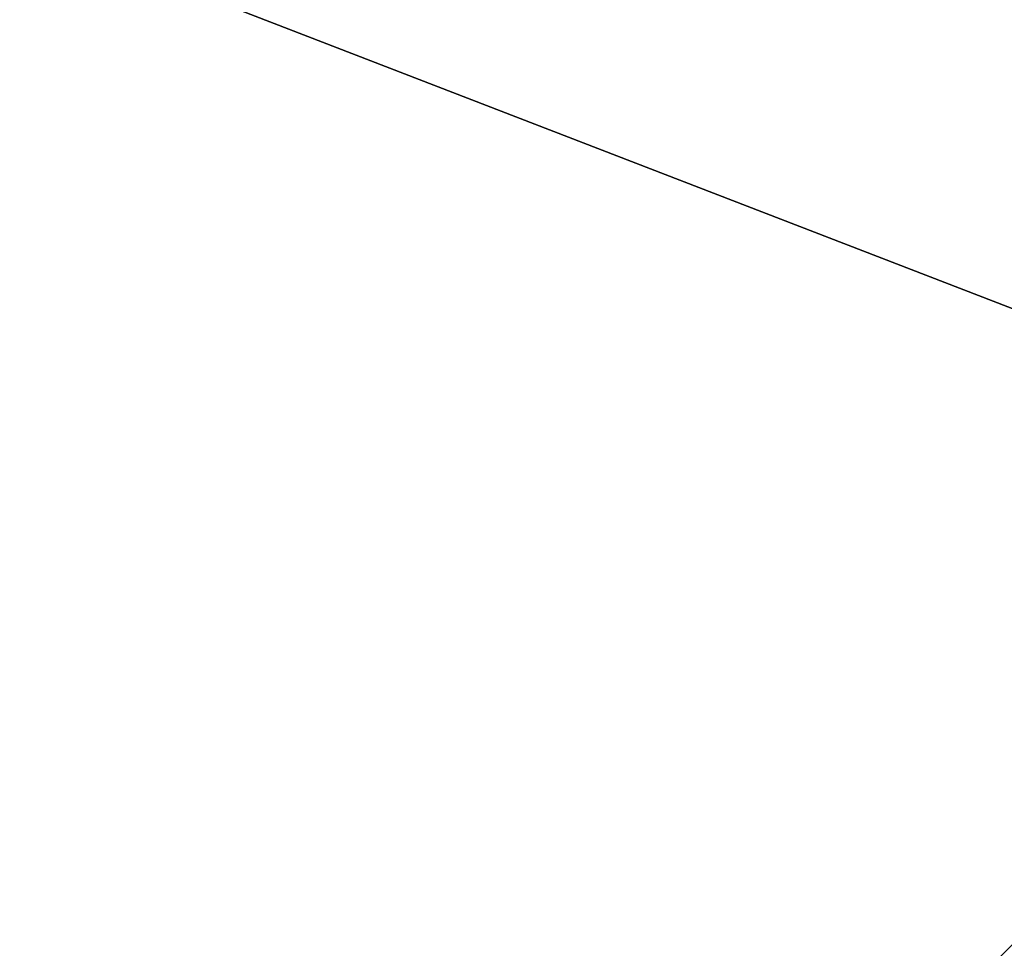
# Model space of a CAD drawing. Extents: x -250 to 250, y -968 to 894.
# Tile 147 of 256: x -3.047 to -2.746, y -818.494 to -818.21. Entities that reach past the tile are written whole.
import ezdxf

# ---------------------------------------------------------------- set-up
doc = ezdxf.new("R2010")
doc.units = 0
doc.header["$LTSCALE"] = 3.583593
for name, color, linetype in [('112', 7, 'CONTINUOUS'), ('113', 7, 'CONTINUOUS'), ('114', 7, 'CONTINUOUS'), ('132', 7, 'CONTINUOUS'), ('4072', 7, 'CONTINUOUS'), ('6', 7, 'CONTINUOUS'), ('987', 7, 'CONTINUOUS'), ('996', 7, 'CONTINUOUS')]:
    doc.layers.add(name, color=color, linetype=linetype)

msp = doc.modelspace()

# ---------------------------------------------------------------- linework, layer by layer
at = {"layer": '112', "color": 7, "linetype": 'CONTINUOUS'}
for points in [[(0, -819.35832, -68.65), (-9.38169, -815.73245, -68.65), (-7.89246, -815.33417, -68.65), (0, -819.35832, -68.65)], [(0, -820.9, -68.65), (-9.38169, -815.73245, -68.65), (0, -819.35832, -68.65), (0, -820.9, -68.65)]]:
    msp.add_3dface(points, dxfattribs=at)
at = {"layer": '113', "color": 7, "linetype": 'CONTINUOUS'}
msp.add_3dface([(-13.49902, -799.64314, -15.65), (0, -820, -15.65), (0, -817.1, -15.65), (-13.49902, -799.64314, -15.65)], dxfattribs=at)
at = {"layer": '114', "color": 7, "linetype": 'CONTINUOUS'}
for points in [[(0, -821, -25.05), (-14.49966, -799.64786, -16.65), (-3.51285, -820.35952, -26.42004), (0, -821, -25.05)], [(0, -821, -16.65), (-14.49966, -799.64786, -16.65), (0, -821, -25.05), (0, -821, -16.65)], [(-9.45899, -815.79535, -68.55), (0, -821, -68.55), (-5.14908, -819.59874, -51.65), (-9.45899, -815.79535, -68.55)]]:
    msp.add_3dface(points, dxfattribs=at)
at = {"layer": '132', "color": 7, "linetype": 'CONTINUOUS'}
for points in [[(-13.49902, -799.64314, -15.65), (-14.49966, -799.64786, -16.65), (0, -821, -16.65), (-13.49902, -799.64314, -15.65)], [(0, -820, -15.65), (-13.49902, -799.64314, -15.65), (0, -820.70711, -15.94289), (0, -820, -15.65)], [(-13.49902, -799.64314, -15.65), (0, -821, -16.65), (0, -820.70711, -15.94289), (-13.49902, -799.64314, -15.65)]]:
    msp.add_3dface(points, dxfattribs=at)
at = {"layer": '4072', "color": 7, "linetype": 'CONTINUOUS'}
for points in [[(-2.99995, -818.75, -48.65), (0, -818.75, -45.65), (-2.5, -818.25, -48.65), (-2.99995, -818.75, -48.65)], [(0, -818.25, -51.15), (-2.99995, -818.75, -48.65), (-2.5, -818.25, -48.65), (0, -818.25, -51.15)], [(-2.99995, -818.75, -48.65), (0, -818.25, -51.15), (0, -818.60355, -51.29645), (-2.99995, -818.75, -48.65)]]:
    msp.add_3dface(points, dxfattribs=at)
at = {"layer": '6', "color": 7, "linetype": 'CONTINUOUS'}
for points in [[(210, -814, 11), (-210, -814, 11), (-210, -825, 0.00006), (210, -814, 11)], [(-210, -814, -11), (210, -825, 0.00006), (-210, -825, 0.00006), (-210, -814, -11)], [(210, -825, 0.00006), (210, -814, 11), (-210, -825, 0.00006), (210, -825, 0.00006)], [(210, -814, -11), (210, -825, 0.00006), (-210, -814, -11), (210, -814, -11)]]:
    msp.add_3dface(points, dxfattribs=at)
at = {"layer": '987', "color": 7, "linetype": 'CONTINUOUS'}
for points in [[(-9.38169, -815.73245, -68.65), (0, -820.9, -68.65), (-9.45899, -815.79535, -68.55), (-9.38169, -815.73245, -68.65)], [(0, -821, -68.55), (-9.45899, -815.79535, -68.55), (0, -820.97071, -68.62071), (0, -821, -68.55)], [(-9.45899, -815.79535, -68.55), (0, -820.9, -68.65), (0, -820.97071, -68.62071), (-9.45899, -815.79535, -68.55)]]:
    msp.add_3dface(points, dxfattribs=at)
at = {"layer": '996', "color": 7, "linetype": 'CONTINUOUS'}
msp.add_3dface([(0, -819.35832, -68.65), (-7.89246, -815.33417, -68.65), (0, -818.13358, -68.62499), (0, -819.35832, -68.65)], dxfattribs=at)

doc.saveas('drawing.dxf')
